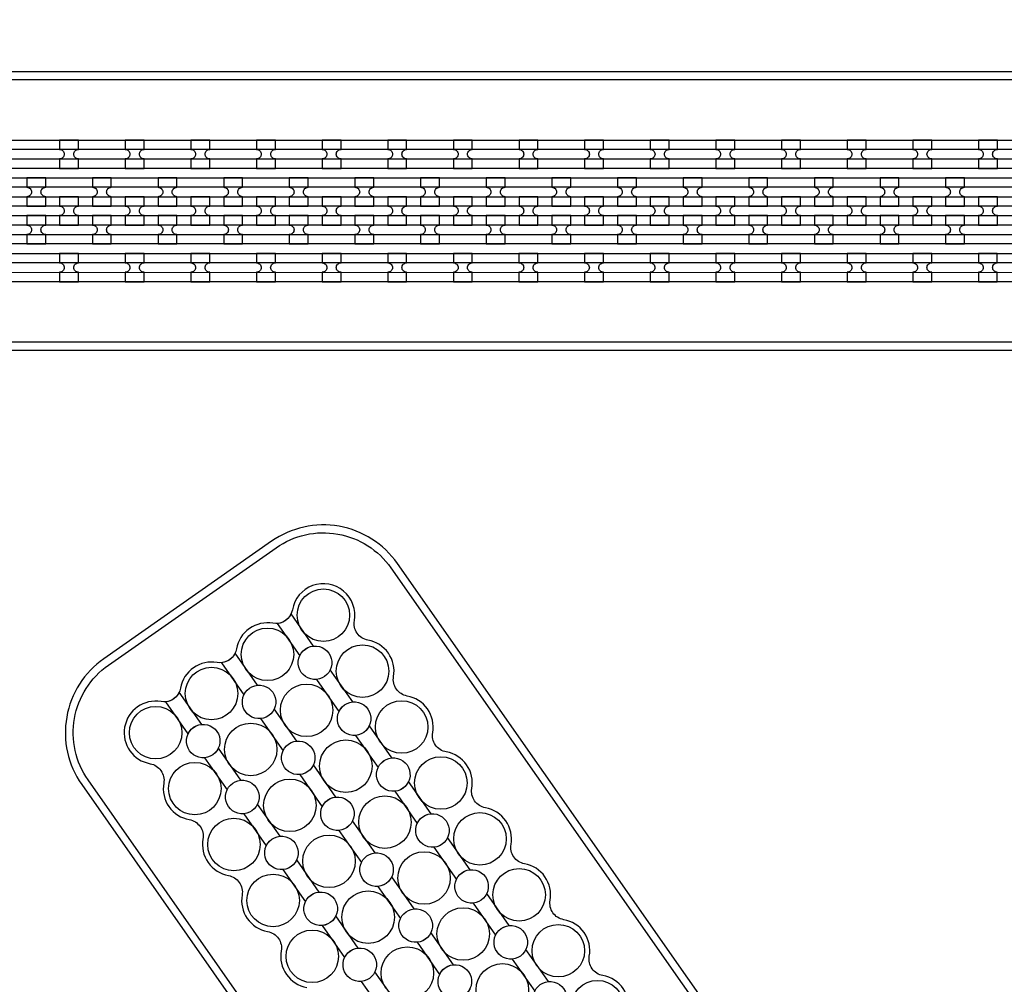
# Model space of a CAD drawing. Extents: x -63500 to 63500, y -63500 to 63500.
# Tile 193 of 256: x -12613 to -8862, y 26704 to 30378. Entities that reach past the tile are written whole.
import ezdxf

# ---------------------------------------------------------------- set-up
doc = ezdxf.new("R2010")
doc.units = 13
doc.header["$MEASUREMENT"] = 0
for name, color, linetype in [('1_Metal', 2, 'Continuous'), ('2_Electrodes', 5, 'Continuous'), ('3_Outline', 4, 'Continuous')]:
    doc.layers.add(name, color=color, linetype=linetype)

msp = doc.modelspace()

# ---------------------------------------------------------------- linework, layer by layer
for radius in [50000, 47500, 45000]:
    msp.add_circle((0, 0), radius)
at = {"layer": '1_Metal'}
for points in [[(-50000, 0, -1), (50000, 0), (51000, 0, 1), (-51000, 0)], [(-12388.6, 29920), (-12460.6, 29920), (-12460.6, 29884, -0.414214), (-12442.6, 29866), (-12442.6, 29866, -0.414214), (-12460.6, 29848), (-12460.6, 29812), (-12388.6, 29812), (-12388.6, 29848, -0.414214), (-12406.6, 29866), (-12406.6, 29866, -0.414214), (-12388.6, 29884)], [(-12138.6, 29920), (-12210.6, 29920), (-12210.6, 29884, -0.414214), (-12192.6, 29866), (-12192.6, 29866, -0.414214), (-12210.6, 29848), (-12210.6, 29812), (-12138.6, 29812), (-12138.6, 29848, -0.414214), (-12156.6, 29866), (-12156.6, 29866, -0.414214), (-12138.6, 29884)], [(-11888.6, 29920), (-11960.6, 29920), (-11960.6, 29884, -0.414214), (-11942.6, 29866), (-11942.6, 29866, -0.414214), (-11960.6, 29848), (-11960.6, 29812), (-11888.6, 29812), (-11888.6, 29848, -0.414214), (-11906.6, 29866), (-11906.6, 29866, -0.414214), (-11888.6, 29884)], [(-11638.6, 29920), (-11710.6, 29920), (-11710.6, 29884, -0.414214), (-11692.6, 29866), (-11692.6, 29866, -0.414214), (-11710.6, 29848), (-11710.6, 29812), (-11638.6, 29812), (-11638.6, 29848, -0.414214), (-11656.6, 29866), (-11656.6, 29866, -0.414214), (-11638.6, 29884)], [(-11388.6, 29920), (-11460.6, 29920), (-11460.6, 29884, -0.414214), (-11442.6, 29866), (-11442.6, 29866, -0.414214), (-11460.6, 29848), (-11460.6, 29812), (-11388.6, 29812), (-11388.6, 29848, -0.414214), (-11406.6, 29866), (-11406.6, 29866, -0.414214), (-11388.6, 29884)], [(-11138.6, 29920), (-11210.6, 29920), (-11210.6, 29884, -0.414214), (-11192.6, 29866), (-11192.6, 29866, -0.414214), (-11210.6, 29848), (-11210.6, 29812), (-11138.6, 29812), (-11138.6, 29848, -0.414214), (-11156.6, 29866), (-11156.6, 29866, -0.414214), (-11138.6, 29884)], [(-10888.6, 29920), (-10960.6, 29920), (-10960.6, 29884, -0.414214), (-10942.6, 29866), (-10942.6, 29866, -0.414214), (-10960.6, 29848), (-10960.6, 29812), (-10888.6, 29812), (-10888.6, 29848, -0.414214), (-10906.6, 29866), (-10906.6, 29866, -0.414214), (-10888.6, 29884)], [(-10638.6, 29920), (-10710.6, 29920), (-10710.6, 29884, -0.414214), (-10692.6, 29866), (-10692.6, 29866, -0.414214), (-10710.6, 29848), (-10710.6, 29812), (-10638.6, 29812), (-10638.6, 29848, -0.414214), (-10656.6, 29866), (-10656.6, 29866, -0.414214), (-10638.6, 29884)], [(-10388.6, 29920), (-10460.6, 29920), (-10460.6, 29884, -0.414214), (-10442.6, 29866), (-10442.6, 29866, -0.414214), (-10460.6, 29848), (-10460.6, 29812), (-10388.6, 29812), (-10388.6, 29848, -0.414214), (-10406.6, 29866), (-10406.6, 29866, -0.414214), (-10388.6, 29884)], [(-10138.6, 29920), (-10210.6, 29920), (-10210.6, 29884, -0.414214), (-10192.6, 29866), (-10192.6, 29866, -0.414214), (-10210.6, 29848), (-10210.6, 29812), (-10138.6, 29812), (-10138.6, 29848, -0.414214), (-10156.6, 29866), (-10156.6, 29866, -0.414214), (-10138.6, 29884)], [(-9888.6, 29920), (-9960.6, 29920), (-9960.6, 29884, -0.414214), (-9942.6, 29866), (-9942.6, 29866, -0.414214), (-9960.6, 29848), (-9960.6, 29812), (-9888.6, 29812), (-9888.6, 29848, -0.414214), (-9906.6, 29866), (-9906.6, 29866, -0.414214), (-9888.6, 29884)], [(-9638.6, 29920), (-9710.6, 29920), (-9710.6, 29884, -0.414214), (-9692.6, 29866), (-9692.6, 29866, -0.414214), (-9710.6, 29848), (-9710.6, 29812), (-9638.6, 29812), (-9638.6, 29848, -0.414214), (-9656.6, 29866), (-9656.6, 29866, -0.414214), (-9638.6, 29884)], [(-9388.6, 29920), (-9460.6, 29920), (-9460.6, 29884, -0.414214), (-9442.6, 29866), (-9442.6, 29866, -0.414214), (-9460.6, 29848), (-9460.6, 29812), (-9388.6, 29812), (-9388.6, 29848, -0.414214), (-9406.6, 29866), (-9406.6, 29866, -0.414214), (-9388.6, 29884)], [(-9138.6, 29920), (-9210.6, 29920), (-9210.6, 29884, -0.414214), (-9192.6, 29866), (-9192.6, 29866, -0.414214), (-9210.6, 29848), (-9210.6, 29812), (-9138.6, 29812), (-9138.6, 29848, -0.414214), (-9156.6, 29866), (-9156.6, 29866, -0.414214), (-9138.6, 29884)], [(-8888.6, 29920), (-8960.6, 29920), (-8960.6, 29884, -0.414214), (-8942.6, 29866), (-8942.6, 29866, -0.414214), (-8960.6, 29848), (-8960.6, 29812), (-8888.6, 29812), (-8888.6, 29848, -0.414214), (-8906.6, 29866), (-8906.6, 29866, -0.414214), (-8888.6, 29884)], [(10487.8, 29740), (10085.9, 29740), (-20108.6, 29740, 0.414214), (-21948.6, 27900), (-21948.6, 27400, 0.414214), (-20108.6, 25560), (-18875.7, 25560, 0.244698), (-18860.9, 25567.7), (-18819.6, 25538.8), (-18884.1, 25446.5), (-18925.1, 25475.2), (-18910.7, 25495.7, 0.606815), (-18925.5, 25524), (-20108.7, 25524, -0.414214), (-21984.7, 27400), (-21984.7, 27900, -0.414214), (-20108.7, 29776), (10085.9, 29776), (10487.8, 29776)], [(-12585.6, 29668), (-12513.6, 29668), (-12513.6, 29704, -0.414214), (-12531.6, 29722), (-12531.6, 29722, -0.414214), (-12513.6, 29740), (-12513.6, 29776), (-12585.6, 29776), (-12585.6, 29740, -0.414214), (-12567.6, 29722), (-12567.6, 29722, -0.414214), (-12585.6, 29704), (-12585.6, 29668)], [(-12335.6, 29668), (-12263.6, 29668), (-12263.6, 29704, -0.414214), (-12281.6, 29722), (-12281.6, 29722, -0.414214), (-12263.6, 29740), (-12263.6, 29776), (-12335.6, 29776), (-12335.6, 29740, -0.414214), (-12317.6, 29722), (-12317.6, 29722, -0.414214), (-12335.6, 29704), (-12335.6, 29668)], [(-12085.6, 29668), (-12013.6, 29668), (-12013.6, 29704, -0.414214), (-12031.6, 29722), (-12031.6, 29722, -0.414214), (-12013.6, 29740), (-12013.6, 29776), (-12085.6, 29776), (-12085.6, 29740, -0.414214), (-12067.6, 29722), (-12067.6, 29722, -0.414214), (-12085.6, 29704), (-12085.6, 29668)], [(-11835.6, 29668), (-11763.6, 29668), (-11763.6, 29704, -0.414214), (-11781.6, 29722), (-11781.6, 29722, -0.414214), (-11763.6, 29740), (-11763.6, 29776), (-11835.6, 29776), (-11835.6, 29740, -0.414214), (-11817.6, 29722), (-11817.6, 29722, -0.414214), (-11835.6, 29704), (-11835.6, 29668)], [(-11585.6, 29668), (-11513.6, 29668), (-11513.6, 29704, -0.414214), (-11531.6, 29722), (-11531.6, 29722, -0.414214), (-11513.6, 29740), (-11513.6, 29776), (-11585.6, 29776), (-11585.6, 29740, -0.414214), (-11567.6, 29722), (-11567.6, 29722, -0.414214), (-11585.6, 29704), (-11585.6, 29668)], [(-11335.6, 29668), (-11263.6, 29668), (-11263.6, 29704, -0.414214), (-11281.6, 29722), (-11281.6, 29722, -0.414214), (-11263.6, 29740), (-11263.6, 29776), (-11335.6, 29776), (-11335.6, 29740, -0.414214), (-11317.6, 29722), (-11317.6, 29722, -0.414214), (-11335.6, 29704), (-11335.6, 29668)], [(-11085.6, 29668), (-11013.6, 29668), (-11013.6, 29704, -0.414214), (-11031.6, 29722), (-11031.6, 29722, -0.414214), (-11013.6, 29740), (-11013.6, 29776), (-11085.6, 29776), (-11085.6, 29740, -0.414214), (-11067.6, 29722), (-11067.6, 29722, -0.414214), (-11085.6, 29704), (-11085.6, 29668)], [(-10835.6, 29668), (-10763.6, 29668), (-10763.6, 29704, -0.414214), (-10781.6, 29722), (-10781.6, 29722, -0.414214), (-10763.6, 29740), (-10763.6, 29776), (-10835.6, 29776), (-10835.6, 29740, -0.414214), (-10817.6, 29722), (-10817.6, 29722, -0.414214), (-10835.6, 29704), (-10835.6, 29668)], [(-10585.6, 29668), (-10513.6, 29668), (-10513.6, 29704, -0.414214), (-10531.6, 29722), (-10531.6, 29722, -0.414214), (-10513.6, 29740), (-10513.6, 29776), (-10585.6, 29776), (-10585.6, 29740, -0.414214), (-10567.6, 29722), (-10567.6, 29722, -0.414214), (-10585.6, 29704), (-10585.6, 29668)], [(-10335.6, 29668), (-10263.6, 29668), (-10263.6, 29704, -0.414214), (-10281.6, 29722), (-10281.6, 29722, -0.414214), (-10263.6, 29740), (-10263.6, 29776), (-10335.6, 29776), (-10335.6, 29740, -0.414214), (-10317.6, 29722), (-10317.6, 29722, -0.414214), (-10335.6, 29704), (-10335.6, 29668)], [(-10085.6, 29668), (-10013.6, 29668), (-10013.6, 29704, -0.414214), (-10031.6, 29722), (-10031.6, 29722, -0.414214), (-10013.6, 29740), (-10013.6, 29776), (-10085.6, 29776), (-10085.6, 29740, -0.414214), (-10067.6, 29722), (-10067.6, 29722, -0.414214), (-10085.6, 29704), (-10085.6, 29668)], [(-9835.6, 29668), (-9763.6, 29668), (-9763.6, 29704, -0.414214), (-9781.6, 29722), (-9781.6, 29722, -0.414214), (-9763.6, 29740), (-9763.6, 29776), (-9835.6, 29776), (-9835.6, 29740, -0.414214), (-9817.6, 29722), (-9817.6, 29722, -0.414214), (-9835.6, 29704), (-9835.6, 29668)], [(-9585.6, 29668), (-9513.6, 29668), (-9513.6, 29704, -0.414214), (-9531.6, 29722), (-9531.6, 29722, -0.414214), (-9513.6, 29740), (-9513.6, 29776), (-9585.6, 29776), (-9585.6, 29740, -0.414214), (-9567.6, 29722), (-9567.6, 29722, -0.414214), (-9585.6, 29704), (-9585.6, 29668)], [(-9335.6, 29668), (-9263.6, 29668), (-9263.6, 29704, -0.414214), (-9281.6, 29722), (-9281.6, 29722, -0.414214), (-9263.6, 29740), (-9263.6, 29776), (-9335.6, 29776), (-9335.6, 29740, -0.414214), (-9317.6, 29722), (-9317.6, 29722, -0.414214), (-9335.6, 29704), (-9335.6, 29668)], [(-9085.6, 29668), (-9013.6, 29668), (-9013.6, 29704, -0.414214), (-9031.6, 29722), (-9031.6, 29722, -0.414214), (-9013.6, 29740), (-9013.6, 29776), (-9085.6, 29776), (-9085.6, 29740, -0.414214), (-9067.6, 29722), (-9067.6, 29722, -0.414214), (-9085.6, 29704), (-9085.6, 29668)], [(10487.8, 29668), (10085.9, 29668), (-20108.6, 29668, 0.414214), (-21876.6, 27900), (-21876.6, 27400, 0.414214), (-20108.6, 25632), (-18824.5, 25632, 0.244698), (-18809.8, 25639.7), (-18768.9, 25611.1), (-18819.6, 25538.8), (-18860.9, 25567.7, 0.606815), (-18875.7, 25596), (-20108.6, 25596, -0.414214), (-21912.6, 27400), (-21912.6, 27900, -0.414214), (-20108.6, 29704), (10085.9, 29704), (10487.8, 29704)], [(-12460.6, 29596), (-12388.6, 29596), (-12388.6, 29632, -0.414214), (-12406.6, 29650), (-12406.6, 29650, -0.414214), (-12388.6, 29668), (-12388.6, 29704), (-12460.6, 29704), (-12460.6, 29668, -0.414214), (-12442.6, 29650), (-12442.6, 29650, -0.414214), (-12460.6, 29632), (-12460.6, 29596)], [(-12210.6, 29596), (-12138.6, 29596), (-12138.6, 29632, -0.414214), (-12156.6, 29650), (-12156.6, 29650, -0.414214), (-12138.6, 29668), (-12138.6, 29704), (-12210.6, 29704), (-12210.6, 29668, -0.414214), (-12192.6, 29650), (-12192.6, 29650, -0.414214), (-12210.6, 29632), (-12210.6, 29596)], [(-11960.6, 29596), (-11888.6, 29596), (-11888.6, 29632, -0.414214), (-11906.6, 29650), (-11906.6, 29650, -0.414214), (-11888.6, 29668), (-11888.6, 29704), (-11960.6, 29704), (-11960.6, 29668, -0.414214), (-11942.6, 29650), (-11942.6, 29650, -0.414214), (-11960.6, 29632), (-11960.6, 29596)], [(-11710.6, 29596), (-11638.6, 29596), (-11638.6, 29632, -0.414214), (-11656.6, 29650), (-11656.6, 29650, -0.414214), (-11638.6, 29668), (-11638.6, 29704), (-11710.6, 29704), (-11710.6, 29668, -0.414214), (-11692.6, 29650), (-11692.6, 29650, -0.414214), (-11710.6, 29632), (-11710.6, 29596)], [(-11460.6, 29596), (-11388.6, 29596), (-11388.6, 29632, -0.414214), (-11406.6, 29650), (-11406.6, 29650, -0.414214), (-11388.6, 29668), (-11388.6, 29704), (-11460.6, 29704), (-11460.6, 29668, -0.414214), (-11442.6, 29650), (-11442.6, 29650, -0.414214), (-11460.6, 29632), (-11460.6, 29596)], [(-11210.6, 29596), (-11138.6, 29596), (-11138.6, 29632, -0.414214), (-11156.6, 29650), (-11156.6, 29650, -0.414214), (-11138.6, 29668), (-11138.6, 29704), (-11210.6, 29704), (-11210.6, 29668, -0.414214), (-11192.6, 29650), (-11192.6, 29650, -0.414214), (-11210.6, 29632), (-11210.6, 29596)], [(-10960.6, 29596), (-10888.6, 29596), (-10888.6, 29632, -0.414214), (-10906.6, 29650), (-10906.6, 29650, -0.414214), (-10888.6, 29668), (-10888.6, 29704), (-10960.6, 29704), (-10960.6, 29668, -0.414214), (-10942.6, 29650), (-10942.6, 29650, -0.414214), (-10960.6, 29632), (-10960.6, 29596)], [(-10710.6, 29596), (-10638.6, 29596), (-10638.6, 29632, -0.414214), (-10656.6, 29650), (-10656.6, 29650, -0.414214), (-10638.6, 29668), (-10638.6, 29704), (-10710.6, 29704), (-10710.6, 29668, -0.414214), (-10692.6, 29650), (-10692.6, 29650, -0.414214), (-10710.6, 29632), (-10710.6, 29596)], [(-10460.6, 29596), (-10388.6, 29596), (-10388.6, 29632, -0.414214), (-10406.6, 29650), (-10406.6, 29650, -0.414214), (-10388.6, 29668), (-10388.6, 29704), (-10460.6, 29704), (-10460.6, 29668, -0.414214), (-10442.6, 29650), (-10442.6, 29650, -0.414214), (-10460.6, 29632), (-10460.6, 29596)], [(-10210.6, 29596), (-10138.6, 29596), (-10138.6, 29632, -0.414214), (-10156.6, 29650), (-10156.6, 29650, -0.414214), (-10138.6, 29668), (-10138.6, 29704), (-10210.6, 29704), (-10210.6, 29668, -0.414214), (-10192.6, 29650), (-10192.6, 29650, -0.414214), (-10210.6, 29632), (-10210.6, 29596)], [(-9960.6, 29596), (-9888.6, 29596), (-9888.6, 29632, -0.414214), (-9906.6, 29650), (-9906.6, 29650, -0.414214), (-9888.6, 29668), (-9888.6, 29704), (-9960.6, 29704), (-9960.6, 29668, -0.414214), (-9942.6, 29650), (-9942.6, 29650, -0.414214), (-9960.6, 29632), (-9960.6, 29596)], [(-9710.6, 29596), (-9638.6, 29596), (-9638.6, 29632, -0.414214), (-9656.6, 29650), (-9656.6, 29650, -0.414214), (-9638.6, 29668), (-9638.6, 29704), (-9710.6, 29704), (-9710.6, 29668, -0.414214), (-9692.6, 29650), (-9692.6, 29650, -0.414214), (-9710.6, 29632), (-9710.6, 29596)], [(-9460.6, 29596), (-9388.6, 29596), (-9388.6, 29632, -0.414214), (-9406.6, 29650), (-9406.6, 29650, -0.414214), (-9388.6, 29668), (-9388.6, 29704), (-9460.6, 29704), (-9460.6, 29668, -0.414214), (-9442.6, 29650), (-9442.6, 29650, -0.414214), (-9460.6, 29632), (-9460.6, 29596)], [(-9210.6, 29596), (-9138.6, 29596), (-9138.6, 29632, -0.414214), (-9156.6, 29650), (-9156.6, 29650, -0.414214), (-9138.6, 29668), (-9138.6, 29704), (-9210.6, 29704), (-9210.6, 29668, -0.414214), (-9192.6, 29650), (-9192.6, 29650, -0.414214), (-9210.6, 29632), (-9210.6, 29596)], [(-8960.6, 29596), (-8888.6, 29596), (-8888.6, 29632, -0.414214), (-8906.6, 29650), (-8906.6, 29650, -0.414214), (-8888.6, 29668), (-8888.6, 29704), (-8960.6, 29704), (-8960.6, 29668, -0.414214), (-8942.6, 29650), (-8942.6, 29650, -0.414214), (-8960.6, 29632), (-8960.6, 29596)], [(10487.8, 29596), (10085.9, 29596), (-20108.6, 29596, 0.414214), (-21804.6, 27900), (-21804.6, 27400, 0.414214), (-20108.6, 25704), (-18774.3, 25704, 0.244698), (-18759.5, 25711.7), (-18718.6, 25683), (-18768.9, 25611.1), (-18809.8, 25639.7, 0.606815), (-18824.5, 25668), (-20108.6, 25668, -0.414214), (-21840.6, 27400), (-21840.6, 27900, -0.414214), (-20108.6, 29632), (10085.9, 29632), (10487.8, 29632)], [(-12585.6, 29632), (-12585.6, 29596, -0.414214), (-12567.6, 29578), (-12567.6, 29578, -0.414214), (-12585.6, 29560), (-12585.6, 29524), (-12513.6, 29524), (-12513.6, 29560, -0.414214), (-12531.6, 29578), (-12531.6, 29578, -0.414214), (-12513.6, 29596), (-12513.6, 29632)], [(-12335.6, 29632), (-12335.6, 29596, -0.414214), (-12317.6, 29578), (-12317.6, 29578, -0.414214), (-12335.6, 29560), (-12335.6, 29524), (-12263.6, 29524), (-12263.6, 29560, -0.414214), (-12281.6, 29578), (-12281.6, 29578, -0.414214), (-12263.6, 29596), (-12263.6, 29632)], [(-12085.6, 29632), (-12085.6, 29596, -0.414214), (-12067.6, 29578), (-12067.6, 29578, -0.414214), (-12085.6, 29560), (-12085.6, 29524), (-12013.6, 29524), (-12013.6, 29560, -0.414214), (-12031.6, 29578), (-12031.6, 29578, -0.414214), (-12013.6, 29596), (-12013.6, 29632)], [(-11835.6, 29632), (-11835.6, 29596, -0.414214), (-11817.6, 29578), (-11817.6, 29578, -0.414214), (-11835.6, 29560), (-11835.6, 29524), (-11763.6, 29524), (-11763.6, 29560, -0.414214), (-11781.6, 29578), (-11781.6, 29578, -0.414214), (-11763.6, 29596), (-11763.6, 29632)], [(-11585.6, 29632), (-11585.6, 29596, -0.414214), (-11567.6, 29578), (-11567.6, 29578, -0.414214), (-11585.6, 29560), (-11585.6, 29524), (-11513.6, 29524), (-11513.6, 29560, -0.414214), (-11531.6, 29578), (-11531.6, 29578, -0.414214), (-11513.6, 29596), (-11513.6, 29632)], [(-11335.6, 29632), (-11335.6, 29596, -0.414214), (-11317.6, 29578), (-11317.6, 29578, -0.414214), (-11335.6, 29560), (-11335.6, 29524), (-11263.6, 29524), (-11263.6, 29560, -0.414214), (-11281.6, 29578), (-11281.6, 29578, -0.414214), (-11263.6, 29596), (-11263.6, 29632)], [(-11085.6, 29632), (-11085.6, 29596, -0.414214), (-11067.6, 29578), (-11067.6, 29578, -0.414214), (-11085.6, 29560), (-11085.6, 29524), (-11013.6, 29524), (-11013.6, 29560, -0.414214), (-11031.6, 29578), (-11031.6, 29578, -0.414214), (-11013.6, 29596), (-11013.6, 29632)], [(-10835.6, 29632), (-10835.6, 29596, -0.414214), (-10817.6, 29578), (-10817.6, 29578, -0.414214), (-10835.6, 29560), (-10835.6, 29524), (-10763.6, 29524), (-10763.6, 29560, -0.414214), (-10781.6, 29578), (-10781.6, 29578, -0.414214), (-10763.6, 29596), (-10763.6, 29632)], [(-10585.6, 29632), (-10585.6, 29596, -0.414214), (-10567.6, 29578), (-10567.6, 29578, -0.414214), (-10585.6, 29560), (-10585.6, 29524), (-10513.6, 29524), (-10513.6, 29560, -0.414214), (-10531.6, 29578), (-10531.6, 29578, -0.414214), (-10513.6, 29596), (-10513.6, 29632)], [(-10335.6, 29632), (-10335.6, 29596, -0.414214), (-10317.6, 29578), (-10317.6, 29578, -0.414214), (-10335.6, 29560), (-10335.6, 29524), (-10263.6, 29524), (-10263.6, 29560, -0.414214), (-10281.6, 29578), (-10281.6, 29578, -0.414214), (-10263.6, 29596), (-10263.6, 29632)], [(-10085.6, 29632), (-10085.6, 29596, -0.414214), (-10067.6, 29578), (-10067.6, 29578, -0.414214), (-10085.6, 29560), (-10085.6, 29524), (-10013.6, 29524), (-10013.6, 29560, -0.414214), (-10031.6, 29578), (-10031.6, 29578, -0.414214), (-10013.6, 29596), (-10013.6, 29632)], [(-9835.6, 29632), (-9835.6, 29596, -0.414214), (-9817.6, 29578), (-9817.6, 29578, -0.414214), (-9835.6, 29560), (-9835.6, 29524), (-9763.6, 29524), (-9763.6, 29560, -0.414214), (-9781.6, 29578), (-9781.6, 29578, -0.414214), (-9763.6, 29596), (-9763.6, 29632)], [(-9585.6, 29632), (-9585.6, 29596, -0.414214), (-9567.6, 29578), (-9567.6, 29578, -0.414214), (-9585.6, 29560), (-9585.6, 29524), (-9513.6, 29524), (-9513.6, 29560, -0.414214), (-9531.6, 29578), (-9531.6, 29578, -0.414214), (-9513.6, 29596), (-9513.6, 29632)], [(-9335.6, 29632), (-9335.6, 29596, -0.414214), (-9317.6, 29578), (-9317.6, 29578, -0.414214), (-9335.6, 29560), (-9335.6, 29524), (-9263.6, 29524), (-9263.6, 29560, -0.414214), (-9281.6, 29578), (-9281.6, 29578, -0.414214), (-9263.6, 29596), (-9263.6, 29632)], [(-9085.6, 29632), (-9085.6, 29596, -0.414214), (-9067.6, 29578), (-9067.6, 29578, -0.414214), (-9085.6, 29560), (-9085.6, 29524), (-9013.6, 29524), (-9013.6, 29560, -0.414214), (-9031.6, 29578), (-9031.6, 29578, -0.414214), (-9013.6, 29596), (-9013.6, 29632)], [(10487.8, 29524), (10085.9, 29524), (10085.9, 29524), (-20108.7, 29524, 0.414214), (-21732.7, 27900), (-21732.7, 27400, 0.414214), (-20108.7, 25776), (-18723.8, 25776, 0.244698), (-18709.1, 25783.7), (-18694.7, 25804.2), (-18653.8, 25775.5), (-18718.6, 25683), (-18759.5, 25711.7, 0.606815), (-18774.3, 25740), (-20108.6, 25740, -0.414214), (-21768.6, 27400), (-21768.6, 27900, -0.414214), (-20108.6, 29560), (10085.9, 29560), (10487.8, 29560)], [(-12388.7, 29488), (-12460.7, 29488), (-12460.7, 29452, -0.414214), (-12442.7, 29434), (-12442.7, 29434, -0.414214), (-12460.7, 29416), (-12460.7, 29380), (-12388.7, 29380), (-12388.7, 29416, -0.414214), (-12406.7, 29434), (-12406.7, 29434, -0.414214), (-12388.7, 29452)], [(-12138.7, 29488), (-12210.7, 29488), (-12210.7, 29452, -0.414214), (-12192.7, 29434), (-12192.7, 29434, -0.414214), (-12210.7, 29416), (-12210.7, 29380), (-12138.7, 29380), (-12138.7, 29416, -0.414214), (-12156.7, 29434), (-12156.7, 29434, -0.414214), (-12138.7, 29452)], [(-11888.7, 29488), (-11960.7, 29488), (-11960.7, 29452, -0.414214), (-11942.7, 29434), (-11942.7, 29434, -0.414214), (-11960.7, 29416), (-11960.7, 29380), (-11888.7, 29380), (-11888.7, 29416, -0.414214), (-11906.7, 29434), (-11906.7, 29434, -0.414214), (-11888.7, 29452)], [(-11638.7, 29488), (-11710.7, 29488), (-11710.7, 29452, -0.414214), (-11692.7, 29434), (-11692.7, 29434, -0.414214), (-11710.7, 29416), (-11710.7, 29380), (-11638.7, 29380), (-11638.7, 29416, -0.414214), (-11656.7, 29434), (-11656.7, 29434, -0.414214), (-11638.7, 29452)], [(-11388.7, 29488), (-11460.7, 29488), (-11460.7, 29452, -0.414214), (-11442.7, 29434), (-11442.7, 29434, -0.414214), (-11460.7, 29416), (-11460.7, 29380), (-11388.7, 29380), (-11388.7, 29416, -0.414214), (-11406.7, 29434), (-11406.7, 29434, -0.414214), (-11388.7, 29452)], [(-11138.7, 29488), (-11210.7, 29488), (-11210.7, 29452, -0.414214), (-11192.7, 29434), (-11192.7, 29434, -0.414214), (-11210.7, 29416), (-11210.7, 29380), (-11138.7, 29380), (-11138.7, 29416, -0.414214), (-11156.7, 29434), (-11156.7, 29434, -0.414214), (-11138.7, 29452)], [(-10888.7, 29488), (-10960.7, 29488), (-10960.7, 29452, -0.414214), (-10942.7, 29434), (-10942.7, 29434, -0.414214), (-10960.7, 29416), (-10960.7, 29380), (-10888.7, 29380), (-10888.7, 29416, -0.414214), (-10906.7, 29434), (-10906.7, 29434, -0.414214), (-10888.7, 29452)], [(-10638.7, 29488), (-10710.7, 29488), (-10710.7, 29452, -0.414214), (-10692.7, 29434), (-10692.7, 29434, -0.414214), (-10710.7, 29416), (-10710.7, 29380), (-10638.7, 29380), (-10638.7, 29416, -0.414214), (-10656.7, 29434), (-10656.7, 29434, -0.414214), (-10638.7, 29452)], [(-10388.7, 29488), (-10460.7, 29488), (-10460.7, 29452, -0.414214), (-10442.7, 29434), (-10442.7, 29434, -0.414214), (-10460.7, 29416), (-10460.7, 29380), (-10388.7, 29380), (-10388.7, 29416, -0.414214), (-10406.7, 29434), (-10406.7, 29434, -0.414214), (-10388.7, 29452)], [(-10138.7, 29488), (-10210.7, 29488), (-10210.7, 29452, -0.414214), (-10192.7, 29434), (-10192.7, 29434, -0.414214), (-10210.7, 29416), (-10210.7, 29380), (-10138.7, 29380), (-10138.7, 29416, -0.414214), (-10156.7, 29434), (-10156.7, 29434, -0.414214), (-10138.7, 29452)], [(-9888.7, 29488), (-9960.7, 29488), (-9960.7, 29452, -0.414214), (-9942.7, 29434), (-9942.7, 29434, -0.414214), (-9960.7, 29416), (-9960.7, 29380), (-9888.7, 29380), (-9888.7, 29416, -0.414214), (-9906.7, 29434), (-9906.7, 29434, -0.414214), (-9888.7, 29452)], [(-9638.7, 29488), (-9710.7, 29488), (-9710.7, 29452, -0.414214), (-9692.7, 29434), (-9692.7, 29434, -0.414214), (-9710.7, 29416), (-9710.7, 29380), (-9638.7, 29380), (-9638.7, 29416, -0.414214), (-9656.7, 29434), (-9656.7, 29434, -0.414214), (-9638.7, 29452)], [(-9388.7, 29488), (-9460.7, 29488), (-9460.7, 29452, -0.414214), (-9442.7, 29434), (-9442.7, 29434, -0.414214), (-9460.7, 29416), (-9460.7, 29380), (-9388.7, 29380), (-9388.7, 29416, -0.414214), (-9406.7, 29434), (-9406.7, 29434, -0.414214), (-9388.7, 29452)], [(-9138.7, 29488), (-9210.7, 29488), (-9210.7, 29452, -0.414214), (-9192.7, 29434), (-9192.7, 29434, -0.414214), (-9210.7, 29416), (-9210.7, 29380), (-9138.7, 29380), (-9138.7, 29416, -0.414214), (-9156.7, 29434), (-9156.7, 29434, -0.414214), (-9138.7, 29452)], [(-8888.7, 29488), (-8960.7, 29488), (-8960.7, 29452, -0.414214), (-8942.7, 29434), (-8942.7, 29434, -0.414214), (-8960.7, 29416), (-8960.7, 29380), (-8888.7, 29380), (-8888.7, 29416, -0.414214), (-8906.7, 29434), (-8906.7, 29434, -0.414214), (-8888.7, 29452)]]:
    msp.add_lwpolyline(points, format="xyb", close=True, dxfattribs=at)
for points in [[(-20108.7, 29920), (10085.9, 29920)], [(-20108.6, 29848), (10085.9, 29848)], [(-20108.7, 29488), (10085.9, 29488)], [(-20108.6, 29416), (10085.9, 29415.9)]]:
    msp.add_lwpolyline(points, dxfattribs=at)
for points in [[(10085.9, 29884), (-20108.6, 29884, 0.414214)], [(10085.9, 29812), (-20108.7, 29812, 0.414214)], [(10085.9, 29452), (-20108.6, 29452, 0.414214)], [(10085.9, 29380), (-20108.7, 29380, 0.414214)], [(-10293.7, 26598.3, 0.414214), (-10391.1, 26737.3, -0.414214), (-10442.9, 26811.3, 0.414214), (-10540.2, 26950.3, -0.414214), (-10592, 27024.3, 0.414214), (-10689.3, 27163.3, -0.414214), (-10741.1, 27237.3, 0.414214), (-10838.5, 27376.3, -0.414214), (-10890.3, 27450.2, 0.414214), (-10987.6, 27589.2, -0.414214), (-11039.4, 27663.2, 0.414214), (-11136.7, 27802.2, -0.414214), (-11188.5, 27876.2, 0.414214), (-11285.9, 28015.2, -0.414214), (-11337.6, 28089.2, 1), (-11574, 28130.8, -0.339838), (-11631.4, 28078.3), (-11545.6, 27955.9, -1.734808), (-11482.3, 27865.3), (-11396.5, 27742.9, -1.734808), (-11333.1, 27652.4), (-11247.4, 27529.9, -1.734808), (-11184, 27439.4), (-11098.3, 27316.9, -1.734808), (-11034.9, 27226.4), (-10949.1, 27103.9, -1.734808), (-10885.7, 27013.4), (-10800, 26891, -1.734808), (-10736.6, 26800.4), (-10650.9, 26678, -1.734808), (-10587.5, 26587.5)], [(-10535.1, 26624.2, -1.734808), (-10598.4, 26714.7), (-10684.2, 26837.2, -1.734808), (-10747.6, 26927.7), (-10833.3, 27050.1, -1.734808), (-10896.7, 27140.6), (-10982.5, 27263.1, -1.734808), (-11045.8, 27353.6), (-11131.6, 27476.1, -1.734808), (-11195, 27566.6), (-11280.7, 27689.1, -1.734808), (-11344.1, 27779.6), (-11429.8, 27902.1, -1.734808), (-11493.2, 27992.6), (-11579, 28115, -0.339838), (-11648, 28079.1, 0.414214), (-11787, 27981.7, -0.339838), (-11844.4, 27929.2), (-11758.6, 27806.7, -1.734808), (-11695.2, 27716.2), (-11609.5, 27593.7, -1.734808), (-11546.1, 27503.2), (-11460.4, 27380.8, -1.734808), (-11397, 27290.3), (-11311.2, 27167.8, -1.734808), (-11247.9, 27077.3), (-11162.1, 26954.8, -1.734808), (-11098.7, 26864.3), (-11013, 26741.8, -1.734808), (-10949.6, 26651.3)], [(-10897.2, 26688, -1.734808), (-10960.6, 26778.5), (-11046.3, 26901, -1.734808), (-11109.7, 26991.5), (-11195.4, 27114, -1.734808), (-11258.8, 27204.5), (-11344.6, 27327, -1.734808), (-11407.9, 27417.5), (-11493.7, 27539.9, -1.734808), (-11557.1, 27630.5), (-11642.8, 27752.9, -1.734808), (-11706.2, 27843.4), (-11792, 27965.9, -0.339838), (-11860.9, 27929.9, 0.414214), (-12000, 27832.6, -0.339838), (-12057.4, 27780.1), (-11971.6, 27657.6, -1.734808), (-11908.2, 27567.1), (-11822.5, 27444.6, -1.734808), (-11759.1, 27354.1), (-11673.3, 27231.6, -1.734808), (-11610, 27141.1), (-11524.2, 27018.7, -1.734808), (-11460.8, 26928.1), (-11375.1, 26805.7, -1.734808), (-11311.7, 26715.2), (-11226, 26592.7, -1.734808)], [(-11173.5, 26629.4), (-11259.3, 26751.9, -1.734808), (-11322.7, 26842.4), (-11408.4, 26964.9, -1.734808), (-11471.8, 27055.4), (-11557.5, 27177.8, -1.734808), (-11620.9, 27268.3), (-11706.7, 27390.8, -1.734808), (-11770.1, 27481.3), (-11855.8, 27603.8, -1.734808), (-11919.2, 27694.3), (-12004.9, 27816.8, -0.339838), (-12073.9, 27780.8, 1), (-12115.6, 27544.4, -0.414214), (-12063.8, 27470.5, 0.414214), (-11966.5, 27331.5, -0.414214), (-11914.7, 27257.5, 0.414214), (-11817.3, 27118.5, -0.414214), (-11765.5, 27044.5, 0.414214), (-11668.2, 26905.5, -0.414214), (-11616.4, 26831.5, 0.414214), (-11519.1, 26692.5, -0.414214)]]:
    msp.add_lwpolyline(points, format="xyb", dxfattribs=at)
at = {"layer": '2_Electrodes'}
for points in [[(47500, 0, 1), (-47500, 0), (-51000, 0, -1), (51000, 0)], [(-22388.7, 27900), (-22388.7, 27400, 0.156977), (-21960.6, 26070, -0.610914), (-22058.1, 25880), (-22058.1, 25850, 0.610914), (-21936.2, 26087.5, -0.156977), (-22358.7, 27400), (-22358.7, 27900, -0.414214), (-20108.7, 30150), (9487.8, 30150), (9487.8, 30180), (-20108.7, 30180, 0.414214)]]:
    msp.add_lwpolyline(points, format="xyb", close=True, dxfattribs=at)
for points in [[(9487.8, 29150), (-20108.7, 29150, 0.414214)], [(-16394.3, 26150), (-11995.2, 26150, 0.606815), (-11749.5, 26622.1), (-12352, 27482.5, -0.414214), (-12274.9, 27919.8), (-11635.9, 28367.2, -0.414214), (-11198.6, 28290.1), (-9534.8, 25914, 0.244698), (-9412, 25850), (-9412, 25880, -0.244698), (-9510.3, 25931.2), (-11174, 28307.3, 0.414214), (-11653.1, 28391.8), (-12292.1, 27944.4, 0.414214), (-12376.5, 27465.3), (-11774.1, 26604.9, -0.606815), (-11995.2, 26180), (-16394.3, 26180, -0.606815)]]:
    msp.add_lwpolyline(points, format="xyb", dxfattribs=at)
msp.add_lwpolyline([(-20108.7, 29120), (9487.8, 29120)], dxfattribs=at)
for centre in [(-11455.8, 28110), (-11668.8, 27960.9), (-11306.7, 27897), (-11881.8, 27811.7), (-11519.7, 27747.9), (-12094.8, 27662.6), (-11157.6, 27684.1), (-11732.6, 27598.8), (-11370.5, 27534.9), (-11008.4, 27471.1), (-11945.6, 27449.6), (-11583.5, 27385.8), (-11221.4, 27321.9), (-10859.3, 27258.1), (-11796.5, 27236.7), (-11434.4, 27172.8), (-11072.3, 27109), (-11647.4, 27023.7), (-10710.2, 27045.1), (-11285.3, 26959.8), (-10923.1, 26896), (-10561, 26832.1), (-11498.2, 26810.7), (-11136.1, 26746.9), (-10774, 26683), (-10411.9, 26619.2)]:
    msp.add_circle(centre, 100, dxfattribs=at)
at = {"layer": '3_Outline'}
for points in [[(47500, 0, 1), (-47500, 0), (-51000, 0, -1), (51000, 0)], [(-22388.7, 27900), (-22388.7, 27400, 0.156977), (-21960.6, 26070, -0.610914), (-22058.1, 25880), (-22058.1, 25850, 0.610914), (-21936.2, 26087.5, -0.156977), (-22358.7, 27400), (-22358.7, 27900, -0.414214), (-20108.7, 30150), (9487.8, 30150), (9487.8, 30180), (-20108.7, 30180, 0.414214)]]:
    msp.add_lwpolyline(points, format="xyb", close=True, dxfattribs=at)
for points in [[(9487.8, 29150), (-20108.7, 29150, 0.414214)], [(-16394.3, 26150), (-11995.2, 26150, 0.606815), (-11749.5, 26622.1), (-12352, 27482.5, -0.414214), (-12274.9, 27919.8), (-11635.9, 28367.2, -0.414214), (-11198.6, 28290.1), (-9534.8, 25914, 0.244698), (-9412, 25850), (-9412, 25880, -0.244698), (-9510.3, 25931.2), (-11174, 28307.3, 0.414214), (-11653.1, 28391.8), (-12292.1, 27944.4, 0.414214), (-12376.5, 27465.3), (-11774.1, 26604.9, -0.606815), (-11995.2, 26180), (-16394.3, 26180, -0.606815)]]:
    msp.add_lwpolyline(points, format="xyb", dxfattribs=at)
msp.add_lwpolyline([(-20108.7, 29120), (9487.8, 29120)], dxfattribs=at)

doc.saveas('drawing.dxf')
